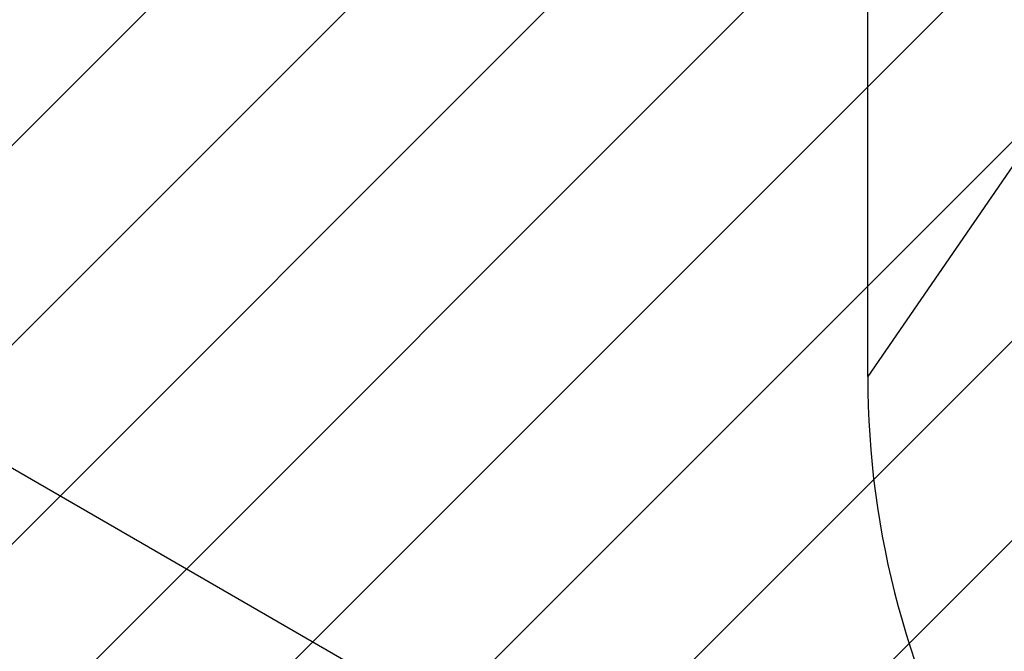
# Model space of a CAD drawing. Header units: millimetres. Extents: x 0 to 2550, y 0 to 1188.
# Tile 203 of 221: x 1414 to 1437, y 822 to 837. Entities that reach past the tile are written whole.
import ezdxf

# ---------------------------------------------------------------- set-up
doc = ezdxf.new("R2010")
doc.units = ezdxf.units.MM
doc.header["$LTSCALE"] = 46.255
doc.linetypes.add('PHANTOM', pattern=[0.8, 0.45, -0.05, 0.1, -0.05, 0.1, -0.05])
doc.layers.get('0').update_dxf_attribs({"linetype": 'CONTINUOUS'})
for name, color, linetype in [('DEFAULT_3', 7, 'PHANTOM'), ('DR1SM11P1002_PBL248', 7, 'CONTINUOUS'), ('M2000801_PBL254', 7, 'CONTINUOUS')]:
    doc.layers.add(name, color=color, linetype=linetype)

# ---------------------------------------------------------------- blocks, each defined once
blk = doc.blocks.new('DDDD')
at = {"color": 134, "linetype": 'Continuous'}
for p, q in [((1874.518, 3778.235), (2297.529, 4201.246)), ((1879.815, 3772.219), (2303.545, 4195.949)), ((1885.264, 3766.353), (2309.411, 4190.5)), ((1890.863, 3760.639), (2315.125, 4184.901)), ((1896.613, 3755.076), (2320.688, 4179.151)), ((1902.515, 3749.663), (2326.101, 4173.249)), ((1908.568, 3744.402), (2331.361, 4167.196)), ((1914.773, 3739.294), (2336.47, 4160.991))]:
    blk.add_line(p, q, dxfattribs=at)
at = {"layer": 'DEFAULT_3', "color": 2}
blk.add_circle((2102.319, 3973.445), 300, dxfattribs=at)
at = {"layer": 'DR1SM11P1002_PBL248', "color": 7}
blk.add_line((1972.319, 3776.333), (1906.525, 3814.319), dxfattribs=at)
at = {"layer": 'M2000801_PBL254', "color": 7}
blk.add_line((1969.319, 3811.33), (1969.319, 3927.445), dxfattribs=at)
at = {"layer": 'M2000801_PBL254', "color": 2}
blk.add_line((2018.005, 3882.065), (1969.319, 3811.329), dxfattribs=at)
at = {"layer": 'M2000801_PBL254', "color": 7}
blk.add_arc((2019.319, 3811.33), 50, 180, 239.9993, dxfattribs=at)

msp = doc.modelspace()

# ---------------------------------------------------------------- block references
at = {"xscale": 0.4, "yscale": 0.4, "zscale": 0.4}
msp.add_blockref('DDDD', (645.9319, -695.924), dxfattribs=at)

doc.saveas('drawing.dxf')
